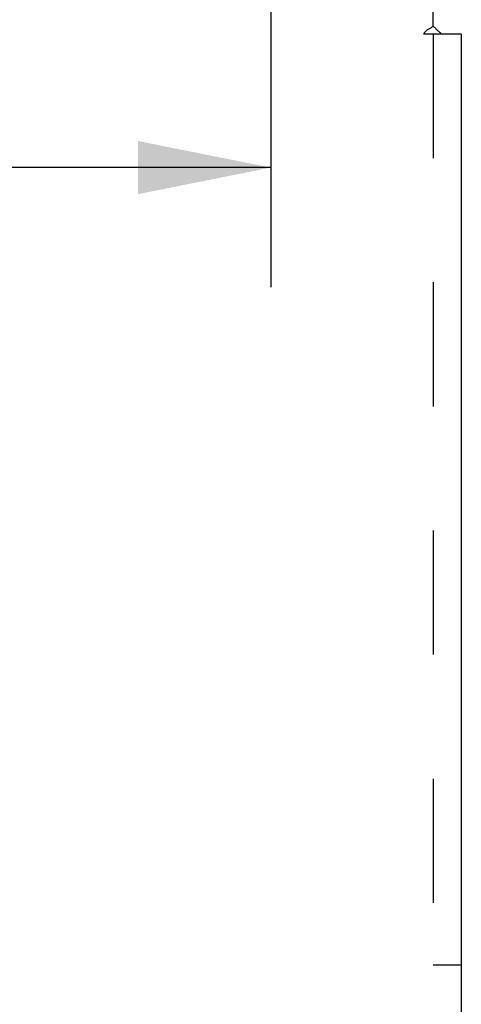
# Model space of a CAD drawing. Header units: inches. Extents: x 0 to 100, y 0 to 65.
# Tile 91 of 121: x 69.96 to 71.91, y 41.09 to 45.46. Entities that reach past the tile are written whole.
import ezdxf

# ---------------------------------------------------------------- set-up
doc = ezdxf.new("R2010")
doc.units = ezdxf.units.IN
doc.header["$LTSCALE"] = 5.5
doc.header["$MEASUREMENT"] = 0
doc.linetypes.add('HIDDEN', pattern=[0.2, 0.1, -0.1])
doc.layers.get('0').update_dxf_attribs({"linetype": 'CONTINUOUS'})
doc.layers.add('DEFAULT_2', color=8, linetype='HIDDEN')
doc.layers.add('DIMENSIONS', color=7, linetype='CONTINUOUS')
doc.styles.get("Standard").update_dxf_attribs({"font": 'arial.ttf'})
doc.dimstyles.new('DIMSTYLE_1', dxfattribs={"dimtxt": 0.441176, "dimasz": 0.588235, "dimexe": 0.09, "dimexo": 0.07, "dimgap": 0.0375, "dimtad": 0, "dimtih": 1, "dimtoh": 1, "dimzin": 4, "dimdsep": 46, "dimtxsty": 'Standard', "dimblk": '_FILLED', "dimblk1": '_FILLED', "dimblk2": '_FILLED', "dimcen": 0.09, "dimadec": 3, "dimazin": 1, "dimtfac": 1, "dimtdec": 3, "dimtofl": 0, "dimtmove": 0, "dimatfit": 3, "dimldrblk": '_FILLED', "dimfxl": 0, "dimtolj": 1, "dimtzin": 4, "dimarcsym": 0})

# ---------------------------------------------------------------- blocks, each defined once
blk = doc.blocks.new('_FILLED')
at = {"color": 0, "linetype": 'ByBlock'}
blk.add_solid([(0, 0), (-1, 0.2), (-1, -0.2)], dxfattribs=at)
blk = doc.blocks.new('*D3')
at = {"layer": 'DIMENSIONS', "color": 2, "linetype": 'Continuous'}
for p, q in [((45.4431, 46.136), (45.4431, 44.2702)), ((71.0681, 46.136), (71.0681, 44.2702)), ((45.4431, 44.7996), (57.2642, 44.7996)), ((71.0681, 44.7996), (59.247, 44.7996))]:
    blk.add_line(p, q, dxfattribs=at)
at = {"layer": 'DIMENSIONS', "color": 2, "linetype": 'Continuous', "xscale": 0.5882352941, "yscale": 0.5882352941, "zscale": 0.5882352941, "rotation": 180}
blk.add_blockref('_FILLED', (45.4431, 44.7996), dxfattribs=at)
at = {"layer": 'DIMENSIONS', "color": 2, "linetype": 'Continuous', "xscale": 0.5882352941, "yscale": 0.5882352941, "zscale": 0.5882352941}
blk.add_blockref('_FILLED', (71.0681, 44.7996), dxfattribs=at)
at = {"layer": 'DIMENSIONS', "color": 2, "linetype": 'Continuous', "insert": (58.2556, 45.0202), "char_height": 0.44118, "width": 1.541658, "attachment_point": 2, "line_spacing_factor": 0.9}
blk.add_mtext('25.63\\PTYP', dxfattribs=at)

msp = doc.modelspace()

# ---------------------------------------------------------------- linework, layer by layer
at = {"color": 3, "linetype": 'Continuous'}
for p, q in [((71.7869, 45.4269), (71.7869, 47.0166)), ((71.8056, 45.4086), (71.7991, 45.4151)), ((71.9119, 45.3916), (71.8254, 45.3916)), ((71.9119, 45.3916), (71.9119, 7.2041))]:
    msp.add_line(p, q, dxfattribs=at)
for points in [[(71.7991, 45.4151), (71.7972, 45.417), (71.7954, 45.4189), (71.7935, 45.4207), (71.7917, 45.4224), (71.7899, 45.4241), (71.7883, 45.4256), (71.7869, 45.4269)], [(71.8254, 45.3916), (71.8232, 45.3931), (71.8211, 45.3947), (71.8191, 45.3963), (71.8172, 45.3978), (71.8153, 45.3994), (71.8135, 45.401), (71.8118, 45.4025), (71.8102, 45.404), (71.8086, 45.4055), (71.8071, 45.407), (71.8056, 45.4086)]]:
    msp.add_lwpolyline(points, dxfattribs=at)
at = {"layer": 'DEFAULT_2', "color": 8, "linetype": 'HIDDEN'}
for p, q in [((71.8254, 45.3916), (71.746, 45.3916)), ((71.7869, 45.3916), (71.7869, 7.2041)), ((71.7869, 41.2666), (71.9119, 41.2666))]:
    msp.add_line(p, q, dxfattribs=at)
for points in [[(71.7676, 45.414), (71.7722, 45.4167), (71.7746, 45.4182), (71.7769, 45.4197), (71.7792, 45.4211), (71.7814, 45.4226), (71.7834, 45.4241), (71.7852, 45.4255), (71.7869, 45.4269)], [(71.746, 45.3916), (71.7467, 45.3933), (71.7474, 45.395), (71.7483, 45.3967), (71.7492, 45.3983), (71.7503, 45.3998), (71.7515, 45.4013), (71.7528, 45.4029), (71.7543, 45.4044), (71.7559, 45.4059), (71.7576, 45.4073), (71.7594, 45.4086), (71.7612, 45.41), (71.7633, 45.4113), (71.7654, 45.4126), (71.7676, 45.414)]]:
    msp.add_lwpolyline(points, dxfattribs=at)

# ---------------------------------------------------------------- dimensions: what is measured, and where the dimension line sits
at = {"layer": 'DIMENSIONS', "color": 2, "linetype": 'Continuous'}
dim = msp.add_linear_dim(base=(71.0681256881, 44.7996311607), p1=(45.4431256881, 46.2060383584), p2=(71.0681256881, 46.2060383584), text='<>\\PTYP', dimstyle='DIMSTYLE_1', dxfattribs=at)
dim.commit()
dim.dimension.update_dxf_attribs({"geometry": '*D3', "text_midpoint": (58.2556256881, 44.4687488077), "dimtype": 160})

doc.saveas('drawing.dxf')
